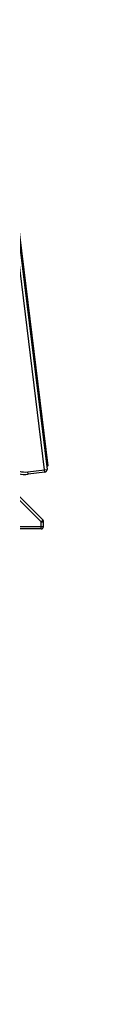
# Model space of a CAD drawing. Header units: millimetres. Extents: x -40 to 419, y 0 to 295.
# Tile 71 of 72: x 266 to 269, y 190 to 231. Entities that reach past the tile are written whole.
import ezdxf
from ezdxf.enums import TextEntityAlignment as Align

# ---------------------------------------------------------------- set-up
doc = ezdxf.new("R2010")
doc.units = ezdxf.units.MM
doc.layers.add('135.735_BW4_TWIN', color=7, linetype='Continuous')
doc.layers.add('Standard', color=7, linetype='Continuous')
doc.styles.add('SEACAD_Arial', font='arial.ttf')
doc.dimstyles.new('ISO', dxfattribs={"dimtxt": 3, "dimasz": 3, "dimexe": 1.5, "dimexo": 0, "dimgap": 0.75, "dimtad": 1, "dimdec": 0, "dimlfac": 10, "dimtxsty": 'SEACAD_Arial', "dimblk1": '_SE_FILLED', "dimblk2": '_SE_FILLED', "dimsah": 1, "dimcen": 1.5, "dimazin": 0, "dimtfac": 0.7, "dimtdec": 3, "dimtmove": 0, "dimatfit": 3, "dimfxl": 1, "dimarcsym": 0})

# ---------------------------------------------------------------- blocks, each defined once
blk = doc.blocks.new('SE1')
at = {"layer": '135.735_BW4_TWIN', "color": 7, "linetype": 'Continuous'}
for p, q in [((266.634, 212.249), (264.355, 230.808)), ((264.455, 230.82), (266.734, 212.261)), ((264.519, 230.708), (266.766, 212.406)), ((266.496, 210.103), (262.42, 214.18)), ((262.486, 214.255), (266.563, 210.178)), ((265.939, 212.163), (266.634, 212.249)), ((265.952, 212.064), (265.939, 212.163)), ((266.646, 212.149), (265.952, 212.064)), ((266.634, 212.249), (266.734, 212.261)), ((266.646, 212.149), (266.634, 212.249)), ((266.716, 212.4), (266.744, 212.378)), ((266.766, 212.406), (266.744, 212.378)), ((266.494, 209.907), (266.496, 210.103)), ((266.544, 210.153), (266.589, 210.108)), ((266.59, 209.91), (266.592, 210.107)), ((266.49, 209.811), (265.354, 209.811)), ((265.358, 209.907), (266.494, 209.907))]:
    blk.add_line(p, q, dxfattribs=at)
for centre, radius, start, end in [((265.83, 213.056), 1, 187, 277), ((265.83, 213.056), 0.9, 187, 277), ((266.634, 212.249), 0.1, 277, 7)]:
    blk.add_arc(centre, radius, start, end, dxfattribs=at)
for centre, major_axis, ratio, start_param, end_param in [((266.492, 210.108), (0.0707, 0.0707), 0.061049, 4.712389, 6.283185), ((266.492, 210.108), (-0.1, 0.0011), 0.042732, 1.614449, 3.393045), ((266.492, 210.108), (-0.0707, -0.0707), 0.940003, 2.325278, 3.141593), ((266.49, 209.911), (0, -0.1), 0.968713, 0, 1.549563), ((266.49, 209.911), (0, -0.1), 0.043208, 0, 1.527615), ((266.49, 209.911), (-0.1, 0.0011), 0.042733, 1.614448, 3.142105)]:
    blk.add_ellipse(centre, major_axis=major_axis, ratio=ratio, start_param=start_param, end_param=end_param, dxfattribs=at)
blk = doc.blocks.new('DMBLK25')
at = {"layer": 'Standard', "linetype": 'Continuous'}
for points in [[(211.938, 169.016), (211.938, 170.016), (208.938, 169.516)], [(265.928, 169.016), (268.928, 169.516), (265.928, 170.016)]]:
    blk.add_hatch(color=7, dxfattribs=at).paths.add_polyline_path(points)
at = {"layer": 'Standard', "color": 7, "linetype": 'Continuous'}
for p, q in [((268.928, 189.692), (268.928, 168.016)), ((208.938, 186.328), (208.938, 168.016)), ((268.928, 169.516), (208.938, 169.516))]:
    blk.add_line(p, q, dxfattribs=at)
at = {"layer": 'Standard', "color": 7, "linetype": 'Continuous', "style": 'SEACAD_Arial'}
blk.add_text('600', height=3, dxfattribs=at).set_placement((235.412, 173.266), align=Align.TOP_LEFT)
blk = doc.blocks.new('_SE_FILLED')
at = {"color": 0}
blk.add_line((0, 0), (-1, 0), dxfattribs=at)
blk.add_solid([(0, 0), (-1, -0.1665), (-1, 0.1665), (0, 0)], dxfattribs=at)

msp = doc.modelspace()

# ---------------------------------------------------------------- block references
at = {"layer": 'Standard'}
msp.add_blockref('SE1', (0, 0), dxfattribs=at)

# ---------------------------------------------------------------- dimensions: what is measured, and where the dimension line sits
at = {"layer": 'Standard', "color": 7, "linetype": 'Continuous'}
dim = msp.add_linear_dim(base=(208.9382, 169.5161), p1=(268.9285, 189.6921), p2=(208.9382, 212.0884), text='\\A1;<>', dimstyle='ISO', dxfattribs=at)
dim.commit()
dim.dimension.update_dxf_attribs({"geometry": 'DMBLK25', "text_midpoint": (238.9333, 169.5161), "dimtype": 160})

doc.saveas('drawing.dxf')
